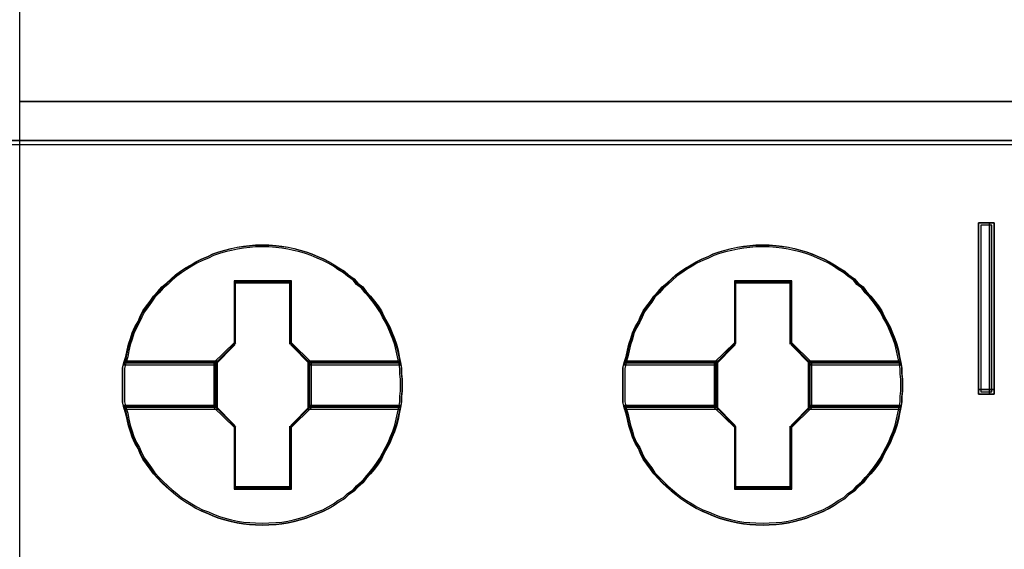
# Model space of a CAD drawing. Extents: x -631805 to -376315, y -40155 to 84873.
# Tile 173 of 256: x -515537 to -515358, y -19639 to -19543. Entities that reach past the tile are written whole.
import ezdxf

# ---------------------------------------------------------------- set-up
doc = ezdxf.new("R2010")
doc.units = 0
doc.header["$MEASUREMENT"] = 0
doc.layers.get('0').update_dxf_attribs({"color": 252})
doc.layers.add('45', color=8, linetype='Continuous')
doc.layers.add('50', color=7, linetype='Continuous')

# ---------------------------------------------------------------- blocks, each defined once
blk = doc.blocks.new('*C988')
at = {"layer": '50', "color": 7}
for points in [[(246.510509, -132.244429), (246.510509, -178.271705), (31.516001, -178.271705), (31.516001, -132.244429), (246.510509, -132.244429)], [(31.516001, -178.189612), (246.510509, -178.189612), (31.516001, -178.189612)], [(156.839992, -182.773538), (156.839992, -179.680514), (156.839992, -182.773538)], [(156.839992, -179.680514), (156.946033, -179.680514), (156.839992, -179.680514)], [(157.121, -179.680514), (157.121, -182.773538), (157.085874, -182.773538), (156.980496, -182.773538), (156.875118, -182.773538), (156.839992, -182.773538), (156.839992, -179.680514), (156.875118, -179.680514), (156.980496, -179.680514), (157.085874, -179.680514), (157.121, -179.680514)], [(157.121, -182.773538), (157.121, -179.680514), (157.085874, -179.680514), (156.980496, -179.680514), (156.875118, -179.680514), (156.839992, -179.680514), (156.839992, -182.773538), (156.875118, -182.773538), (156.980496, -182.773538), (157.085874, -182.773538), (157.121, -182.773538)], [(156.863852, -179.680514), (157.020261, -179.680514), (156.863852, -179.680514)], [(156.93808, -179.680514), (157.09449, -179.680514), (156.93808, -179.680514)], [(157.012308, -179.680514), (157.121, -179.680514), (157.012308, -179.680514)], [(157.038818, -179.680514), (157.038818, -182.773538), (157.038818, -179.680514)], [(157.081235, -182.733816), (157.081235, -179.720236), (157.05605, -179.720236), (156.980496, -179.720236), (156.904942, -179.720236), (156.879758, -179.720236), (156.879758, -182.733816), (156.904942, -182.733816), (156.980496, -182.733816), (157.05605, -182.733816), (157.081235, -182.733816)], [(156.839992, -182.691446), (156.946033, -182.691446), (156.839992, -182.691446)], [(156.863852, -182.691446), (157.020261, -182.691446), (156.863852, -182.691446)], [(156.93808, -182.691446), (157.09449, -182.691446), (156.93808, -182.691446)], [(157.012308, -182.691446), (157.121, -182.691446), (157.012308, -182.691446)]]:
    blk.add_lwpolyline(points, close=True, dxfattribs=at)
blk = doc.blocks.new('*U993')
at = {"layer": '45', "color": 59}
blk.add_lwpolyline([(139.497065, -113.498264), (157.500095, -113.498264), (157.500095, -196.493538), (139.497065, -196.493538), (139.497065, -113.498264)], close=True, dxfattribs=at)
at = {"layer": '45', "color": 7}
for points in [[(139.491763, -177.487856), (157.505397, -177.487856), (139.491763, -177.487856)], [(146.416209, -182.607718), (146.416209, -182.714257), (146.404377, -182.814877), (146.404377, -182.915497), (146.386629, -183.016117), (146.362966, -183.128574), (146.339302, -183.235113), (146.309722, -183.347571), (146.274226, -183.45411), (146.232815, -183.554729), (146.191403, -183.661268), (146.13816, -183.755969), (146.084916, -183.856589), (146.037589, -183.95129), (145.978429, -184.040073), (145.913354, -184.128855), (145.842362, -184.217637), (145.765455, -184.300501), (145.70038, -184.377445), (145.611641, -184.45439), (145.546565, -184.531335), (145.445994, -184.596442), (145.369087, -184.667467), (145.268516, -184.726656), (145.185693, -184.785844), (145.091037, -184.839113), (144.990466, -184.892383), (144.889895, -184.933814), (144.777492, -184.975246), (144.676921, -185.016678), (144.570434, -185.046272), (144.458031, -185.075866), (144.351544, -185.099541), (144.239141, -185.117298), (144.132654, -185.129135), (144.002504, -185.135054), (143.896017, -185.140973), (143.75995, -185.135054), (143.653463, -185.129135), (143.54106, -185.117298), (143.428657, -185.099541), (143.32217, -185.075866), (143.203851, -185.046272), (143.097364, -185.016678), (142.990877, -184.975246), (142.896222, -184.933814), (142.789735, -184.892383), (142.683248, -184.839113), (142.594509, -184.785844), (142.493938, -184.726656), (142.405198, -184.667467), (142.316459, -184.596442), (142.233636, -184.531335), (142.150813, -184.45439), (142.06799, -184.377445), (141.996998, -184.300501), (141.914175, -184.217637), (141.855015, -184.128855), (141.78994, -184.040073), (141.724865, -183.95129), (141.677537, -183.856589), (141.636126, -183.755969), (141.576966, -183.661268), (141.529639, -183.554729), (141.500059, -183.45411), (141.464563, -183.347571), (141.440899, -183.235113), (141.417236, -183.128574), (141.38174, -183.016117), (141.358076, -182.915497), (141.358076, -182.814877), (141.358076, -182.714257), (141.358076, -182.607718), (141.358076, -182.507098), (141.358076, -182.406478), (141.358076, -182.305859), (141.38174, -182.205239), (141.417236, -182.092781), (141.440899, -181.980323), (141.464563, -181.873785), (141.500059, -181.767246), (141.529639, -181.666626), (141.576966, -181.560087), (141.636126, -181.459467), (141.677537, -181.364766), (141.724865, -181.270065), (141.78994, -181.181283), (141.855015, -181.092501), (141.914175, -181.003718), (141.996998, -180.920855), (142.06799, -180.837991), (142.150813, -180.766966), (142.233636, -180.690021), (142.316459, -180.618995), (142.405198, -180.553888), (142.493938, -180.4947), (142.594509, -180.435512), (142.683248, -180.382242), (142.789735, -180.328973), (142.896222, -180.287541), (142.990877, -180.240191), (143.097364, -180.204678), (143.203851, -180.175084), (143.32217, -180.145489), (143.428657, -180.121814), (143.54106, -180.104058), (143.653463, -180.09222), (143.75995, -180.080382), (143.896017, -180.080382), (144.002504, -180.080382), (144.132654, -180.09222), (144.239141, -180.104058), (144.351544, -180.121814), (144.458031, -180.145489), (144.570434, -180.175084), (144.676921, -180.204678), (144.777492, -180.240191), (144.889895, -180.287541), (144.990466, -180.328973), (145.091037, -180.382242), (145.185693, -180.435512), (145.268516, -180.4947), (145.369087, -180.553888), (145.445994, -180.618995), (145.546565, -180.690021), (145.611641, -180.766966), (145.70038, -180.837991), (145.765455, -180.920855), (145.842362, -181.003718), (145.913354, -181.092501), (145.978429, -181.181283), (146.037589, -181.270065), (146.084916, -181.364766), (146.13816, -181.459467), (146.191403, -181.560087), (146.232815, -181.666626), (146.274226, -181.767246), (146.309722, -181.873785), (146.339302, -181.980323), (146.362966, -182.092781), (146.386629, -182.205239), (146.404377, -182.305859), (146.404377, -182.406478), (146.416209, -182.507098), (146.416209, -182.607718)], [(143.896324, -180.080382), (143.760251, -180.080382), (143.653759, -180.092436), (143.541351, -180.104489), (143.428943, -180.122568), (143.322452, -180.146674), (143.204128, -180.176807), (143.097636, -180.20694), (142.991144, -180.243099), (142.896485, -180.291311), (142.789993, -180.333497), (142.683501, -180.387736), (142.594758, -180.441975), (142.494182, -180.50224), (142.405439, -180.562506), (142.316696, -180.628798), (142.233869, -180.701116), (142.151042, -180.779461), (142.068215, -180.85178), (141.997221, -180.936151), (141.914394, -181.020523), (141.855232, -181.110921), (141.790154, -181.201319), (141.725075, -181.291717), (141.677746, -181.388142), (141.636332, -181.484567), (141.57717, -181.587018), (141.52984, -181.695495), (141.500259, -181.797947), (141.464762, -181.906424), (141.441097, -182.014902), (141.417432, -182.129406), (141.381935, -182.243911), (143.032558, -182.243911), (143.38753, -181.882318), (143.38753, -180.749329), (144.399202, -180.749329), (144.399202, -181.882318), (144.754174, -182.243911), (146.387048, -182.243911), (146.363383, -182.129406), (146.339718, -182.014902), (146.310137, -181.906424), (146.27464, -181.797947), (146.233226, -181.695495), (146.191813, -181.587018), (146.138567, -181.484567), (146.085321, -181.388142), (146.037992, -181.291717), (145.978829, -181.201319), (145.913751, -181.110921), (145.842757, -181.020523), (145.765846, -180.936151), (145.700768, -180.85178), (145.612025, -180.779461), (145.546946, -180.701116), (145.446371, -180.628798), (145.36946, -180.562506), (145.268884, -180.50224), (145.186058, -180.441975), (145.091398, -180.387736), (144.990823, -180.333497), (144.890247, -180.291311), (144.777839, -180.243099), (144.677264, -180.20694), (144.570772, -180.176807), (144.458364, -180.146674), (144.351872, -180.122568), (144.239464, -180.104489), (144.132972, -180.092436), (144.002816, -180.080382), (143.896324, -180.080382)], [(141.381935, -182.243911), (143.032558, -182.243911), (143.38753, -181.882318), (143.38753, -180.749329), (144.399202, -180.749329), (144.399202, -181.882318), (144.754174, -182.243911), (146.387048, -182.243911), (146.363383, -182.129406), (146.339718, -182.014902), (146.310137, -181.906424), (146.27464, -181.797947), (146.233226, -181.695495), (146.191813, -181.587018), (146.138567, -181.484567), (146.085321, -181.388142), (146.037992, -181.291717), (145.978829, -181.201319), (145.913751, -181.110921), (145.842757, -181.020523), (145.765846, -180.936151), (145.700768, -180.85178), (145.612025, -180.779461), (145.546946, -180.701116), (145.446371, -180.628798), (145.36946, -180.562506), (145.268884, -180.50224), (145.186058, -180.441975), (145.091398, -180.387736), (144.990823, -180.333497), (144.890247, -180.291311), (144.777839, -180.243099), (144.677264, -180.20694), (144.570772, -180.176807), (144.458364, -180.146674), (144.351872, -180.122568), (144.239464, -180.104489), (144.132972, -180.092436), (144.002816, -180.080382), (143.896324, -180.080382), (143.760251, -180.080382), (143.653759, -180.092436), (143.541351, -180.104489), (143.428943, -180.122568), (143.322452, -180.146674), (143.204128, -180.176807), (143.097636, -180.20694), (142.991144, -180.243099), (142.896485, -180.291311), (142.789993, -180.333497), (142.683501, -180.387736), (142.594758, -180.441975), (142.494182, -180.50224), (142.405439, -180.562506), (142.316696, -180.628798), (142.233869, -180.701116), (142.151042, -180.779461), (142.068215, -180.85178), (141.997221, -180.936151), (141.914394, -181.020523), (141.855232, -181.110921), (141.790154, -181.201319), (141.725075, -181.291717), (141.677746, -181.388142), (141.636332, -181.484567), (141.57717, -181.587018), (141.52984, -181.695495), (141.500259, -181.797947), (141.464762, -181.906424), (141.441097, -182.014902), (141.417432, -182.129406), (141.381935, -182.243911)], [(143.896174, -180.11216), (143.761831, -180.11216), (143.656692, -180.123859), (143.545713, -180.135558), (143.434734, -180.153107), (143.329596, -180.176505), (143.212776, -180.205752), (143.107638, -180.235), (143.0025, -180.270097), (142.909044, -180.316893), (142.803906, -180.357839), (142.698768, -180.410485), (142.611153, -180.463131), (142.511856, -180.521626), (142.424241, -180.580121), (142.336626, -180.644465), (142.254852, -180.714659), (142.173078, -180.790703), (142.091304, -180.860897), (142.021212, -180.94279), (141.939438, -181.024683), (141.881028, -181.112426), (141.816777, -181.200168), (141.752526, -181.287911), (141.705798, -181.381503), (141.664911, -181.475095), (141.6065, -181.574537), (141.559772, -181.679828), (141.530567, -181.77927), (141.495521, -181.884561), (141.472157, -181.989852), (141.448793, -182.100992), (141.413747, -182.212133), (143.043387, -182.212133), (143.393847, -181.861163), (143.393847, -180.761455), (144.392659, -180.761455), (144.392659, -181.861163), (144.743119, -182.212133), (146.355236, -182.212133), (146.331872, -182.100992), (146.308508, -181.989852), (146.279303, -181.884561), (146.244257, -181.77927), (146.20337, -181.679828), (146.162483, -181.574537), (146.109914, -181.475095), (146.057345, -181.381503), (146.010617, -181.287911), (145.952207, -181.200168), (145.887956, -181.112426), (145.817863, -181.024683), (145.74193, -180.94279), (145.677679, -180.860897), (145.590064, -180.790703), (145.525813, -180.714659), (145.426516, -180.644465), (145.350583, -180.580121), (145.251286, -180.521626), (145.169512, -180.463131), (145.076056, -180.410485), (144.976759, -180.357839), (144.877462, -180.316893), (144.766483, -180.270097), (144.667186, -180.235), (144.562048, -180.205752), (144.451069, -180.176505), (144.345931, -180.153107), (144.234952, -180.135558), (144.129814, -180.123859), (144.001312, -180.11216), (143.896174, -180.11216)], [(141.413747, -182.212133), (143.043387, -182.212133), (143.393847, -181.861163), (143.393847, -180.761455), (144.392659, -180.761455), (144.392659, -181.861163), (144.743119, -182.212133), (146.355236, -182.212133), (146.331872, -182.100992), (146.308508, -181.989852), (146.279303, -181.884561), (146.244257, -181.77927), (146.20337, -181.679828), (146.162483, -181.574537), (146.109914, -181.475095), (146.057345, -181.381503), (146.010617, -181.287911), (145.952207, -181.200168), (145.887956, -181.112426), (145.817863, -181.024683), (145.74193, -180.94279), (145.677679, -180.860897), (145.590064, -180.790703), (145.525813, -180.714659), (145.426516, -180.644465), (145.350583, -180.580121), (145.251286, -180.521626), (145.169512, -180.463131), (145.076056, -180.410485), (144.976759, -180.357839), (144.877462, -180.316893), (144.766483, -180.270097), (144.667186, -180.235), (144.562048, -180.205752), (144.451069, -180.176505), (144.345931, -180.153107), (144.234952, -180.135558), (144.129814, -180.123859), (144.001312, -180.11216), (143.896174, -180.11216), (143.761831, -180.11216), (143.656692, -180.123859), (143.545713, -180.135558), (143.434734, -180.153107), (143.329596, -180.176505), (143.212776, -180.205752), (143.107638, -180.235), (143.0025, -180.270097), (142.909044, -180.316893), (142.803906, -180.357839), (142.698768, -180.410485), (142.611153, -180.463131), (142.511856, -180.521626), (142.424241, -180.580121), (142.336626, -180.644465), (142.254852, -180.714659), (142.173078, -180.790703), (142.091304, -180.860897), (142.021212, -180.94279), (141.939438, -181.024683), (141.881028, -181.112426), (141.816777, -181.200168), (141.752526, -181.287911), (141.705798, -181.381503), (141.664911, -181.475095), (141.6065, -181.574537), (141.559772, -181.679828), (141.530567, -181.77927), (141.495521, -181.884561), (141.472157, -181.989852), (141.448793, -182.100992), (141.413747, -182.212133)], [(155.466768, -182.607718), (155.466768, -182.714257), (155.454936, -182.814877), (155.454936, -182.915497), (155.437188, -183.016117), (155.413524, -183.128574), (155.38986, -183.235113), (155.360281, -183.347571), (155.324785, -183.45411), (155.283373, -183.554729), (155.241962, -183.661268), (155.188718, -183.755969), (155.135475, -183.856589), (155.088147, -183.95129), (155.028988, -184.040073), (154.963912, -184.128855), (154.892921, -184.217637), (154.816014, -184.300501), (154.750938, -184.377445), (154.662199, -184.45439), (154.597124, -184.531335), (154.496553, -184.596442), (154.419645, -184.667467), (154.319074, -184.726656), (154.236251, -184.785844), (154.141596, -184.839113), (154.041025, -184.892383), (153.940454, -184.933814), (153.828051, -184.975246), (153.72748, -185.016678), (153.620993, -185.046272), (153.50859, -185.075866), (153.402103, -185.099541), (153.2897, -185.117298), (153.183213, -185.129135), (153.053062, -185.135054), (152.946575, -185.140973), (152.810508, -185.135054), (152.704021, -185.129135), (152.591618, -185.117298), (152.479215, -185.099541), (152.372728, -185.075866), (152.25441, -185.046272), (152.147923, -185.016678), (152.041436, -184.975246), (151.94678, -184.933814), (151.840293, -184.892383), (151.733806, -184.839113), (151.645067, -184.785844), (151.544496, -184.726656), (151.455757, -184.667467), (151.367018, -184.596442), (151.284195, -184.531335), (151.201371, -184.45439), (151.118548, -184.377445), (151.047557, -184.300501), (150.964734, -184.217637), (150.905574, -184.128855), (150.840499, -184.040073), (150.775423, -183.95129), (150.728096, -183.856589), (150.686684, -183.755969), (150.627525, -183.661268), (150.580197, -183.554729), (150.550617, -183.45411), (150.515122, -183.347571), (150.491458, -183.235113), (150.467794, -183.128574), (150.432299, -183.016117), (150.408635, -182.915497), (150.408635, -182.814877), (150.408635, -182.714257), (150.408635, -182.607718), (150.408635, -182.507098), (150.408635, -182.406478), (150.408635, -182.305859), (150.432299, -182.205239), (150.467794, -182.092781), (150.491458, -181.980323), (150.515122, -181.873785), (150.550617, -181.767246), (150.580197, -181.666626), (150.627525, -181.560087), (150.686684, -181.459467), (150.728096, -181.364766), (150.775423, -181.270065), (150.840499, -181.181283), (150.905574, -181.092501), (150.964734, -181.003718), (151.047557, -180.920855), (151.118548, -180.837991), (151.201371, -180.766966), (151.284195, -180.690021), (151.367018, -180.618995), (151.455757, -180.553888), (151.544496, -180.4947), (151.645067, -180.435512), (151.733806, -180.382242), (151.840293, -180.328973), (151.94678, -180.287541), (152.041436, -180.240191), (152.147923, -180.204678), (152.25441, -180.175084), (152.372728, -180.145489), (152.479215, -180.121814), (152.591618, -180.104058), (152.704021, -180.09222), (152.810508, -180.080382), (152.946575, -180.080382), (153.053062, -180.080382), (153.183213, -180.09222), (153.2897, -180.104058), (153.402103, -180.121814), (153.50859, -180.145489), (153.620993, -180.175084), (153.72748, -180.204678), (153.828051, -180.240191), (153.940454, -180.287541), (154.041025, -180.328973), (154.141596, -180.382242), (154.236251, -180.435512), (154.319074, -180.4947), (154.419645, -180.553888), (154.496553, -180.618995), (154.597124, -180.690021), (154.662199, -180.766966), (154.750938, -180.837991), (154.816014, -180.920855), (154.892921, -181.003718), (154.963912, -181.092501), (155.028988, -181.181283), (155.088147, -181.270065), (155.135475, -181.364766), (155.188718, -181.459467), (155.241962, -181.560087), (155.283373, -181.666626), (155.324785, -181.767246), (155.360281, -181.873785), (155.38986, -181.980323), (155.413524, -182.092781), (155.437188, -182.205239), (155.454936, -182.305859), (155.454936, -182.406478), (155.466768, -182.507098), (155.466768, -182.607718)], [(152.945563, -180.080382), (152.809418, -180.080382), (152.70287, -180.092436), (152.590403, -180.104489), (152.477935, -180.122568), (152.371387, -180.146674), (152.253, -180.176807), (152.146452, -180.20694), (152.039904, -180.243099), (151.945194, -180.291311), (151.838646, -180.333497), (151.732098, -180.387736), (151.643308, -180.441975), (151.542679, -180.50224), (151.453889, -180.562506), (151.365099, -180.628798), (151.282228, -180.701116), (151.199357, -180.779461), (151.116487, -180.85178), (151.045454, -180.936151), (150.962584, -181.020523), (150.90339, -181.110921), (150.838277, -181.201319), (150.773165, -181.291717), (150.72581, -181.388142), (150.684375, -181.484567), (150.625181, -181.587018), (150.577826, -181.695495), (150.54823, -181.797947), (150.512714, -181.906424), (150.489036, -182.014902), (150.465359, -182.129406), (150.429843, -182.243911), (152.081339, -182.243911), (152.4365, -181.882318), (152.4365, -180.749329), (153.448707, -180.749329), (153.448707, -181.882318), (153.803868, -182.243911), (155.437607, -182.243911), (155.413929, -182.129406), (155.390252, -182.014902), (155.360655, -181.906424), (155.325139, -181.797947), (155.283704, -181.695495), (155.242268, -181.587018), (155.188994, -181.484567), (155.13572, -181.388142), (155.088365, -181.291717), (155.029172, -181.201319), (154.964059, -181.110921), (154.893027, -181.020523), (154.816076, -180.936151), (154.750963, -180.85178), (154.662173, -180.779461), (154.59706, -180.701116), (154.496431, -180.628798), (154.41948, -180.562506), (154.318851, -180.50224), (154.23598, -180.441975), (154.141271, -180.387736), (154.040642, -180.333497), (153.940013, -180.291311), (153.827545, -180.243099), (153.726917, -180.20694), (153.620368, -180.176807), (153.507901, -180.146674), (153.401353, -180.122568), (153.288885, -180.104489), (153.182337, -180.092436), (153.052112, -180.080382), (152.945563, -180.080382)], [(150.429843, -182.243911), (152.081339, -182.243911), (152.4365, -181.882318), (152.4365, -180.749329), (153.448707, -180.749329), (153.448707, -181.882318), (153.803868, -182.243911), (155.437607, -182.243911), (155.413929, -182.129406), (155.390252, -182.014902), (155.360655, -181.906424), (155.325139, -181.797947), (155.283704, -181.695495), (155.242268, -181.587018), (155.188994, -181.484567), (155.13572, -181.388142), (155.088365, -181.291717), (155.029172, -181.201319), (154.964059, -181.110921), (154.893027, -181.020523), (154.816076, -180.936151), (154.750963, -180.85178), (154.662173, -180.779461), (154.59706, -180.701116), (154.496431, -180.628798), (154.41948, -180.562506), (154.318851, -180.50224), (154.23598, -180.441975), (154.141271, -180.387736), (154.040642, -180.333497), (153.940013, -180.291311), (153.827545, -180.243099), (153.726917, -180.20694), (153.620368, -180.176807), (153.507901, -180.146674), (153.401353, -180.122568), (153.288885, -180.104489), (153.182337, -180.092436), (153.052112, -180.080382), (152.945563, -180.080382), (152.809418, -180.080382), (152.70287, -180.092436), (152.590403, -180.104489), (152.477935, -180.122568), (152.371387, -180.146674), (152.253, -180.176807), (152.146452, -180.20694), (152.039904, -180.243099), (151.945194, -180.291311), (151.838646, -180.333497), (151.732098, -180.387736), (151.643308, -180.441975), (151.542679, -180.50224), (151.453889, -180.562506), (151.365099, -180.628798), (151.282228, -180.701116), (151.199357, -180.779461), (151.116487, -180.85178), (151.045454, -180.936151), (150.962584, -181.020523), (150.90339, -181.110921), (150.838277, -181.201319), (150.773165, -181.291717), (150.72581, -181.388142), (150.684375, -181.484567), (150.625181, -181.587018), (150.577826, -181.695495), (150.54823, -181.797947), (150.512714, -181.906424), (150.489036, -182.014902), (150.465359, -182.129406), (150.429843, -182.243911)], [(152.945413, -180.11216), (152.810998, -180.11216), (152.705803, -180.123859), (152.594765, -180.135558), (152.483726, -180.153107), (152.378532, -180.176505), (152.261649, -180.205752), (152.156455, -180.235), (152.05126, -180.270097), (151.957754, -180.316893), (151.852559, -180.357839), (151.747365, -180.410485), (151.659703, -180.463131), (151.560353, -180.521626), (151.472691, -180.580121), (151.385029, -180.644465), (151.303211, -180.714659), (151.221393, -180.790703), (151.139575, -180.860897), (151.069445, -180.94279), (150.987627, -181.024683), (150.929186, -181.112426), (150.8649, -181.200168), (150.800615, -181.287911), (150.753862, -181.381503), (150.712953, -181.475095), (150.654511, -181.574537), (150.607758, -181.679828), (150.578538, -181.77927), (150.543473, -181.884561), (150.520096, -181.989852), (150.49672, -182.100992), (150.461655, -182.212133), (152.092169, -182.212133), (152.442817, -181.861163), (152.442817, -180.761455), (153.442165, -180.761455), (153.442165, -181.861163), (153.792813, -182.212133), (155.405794, -182.212133), (155.382418, -182.100992), (155.359041, -181.989852), (155.329821, -181.884561), (155.294756, -181.77927), (155.253847, -181.679828), (155.212938, -181.574537), (155.160341, -181.475095), (155.107743, -181.381503), (155.06099, -181.287911), (155.002549, -181.200168), (154.938263, -181.112426), (154.868134, -181.024683), (154.79216, -180.94279), (154.727875, -180.860897), (154.640212, -180.790703), (154.575927, -180.714659), (154.476577, -180.644465), (154.400603, -180.580121), (154.301253, -180.521626), (154.219435, -180.463131), (154.125928, -180.410485), (154.026578, -180.357839), (153.927228, -180.316893), (153.816189, -180.270097), (153.716839, -180.235), (153.611644, -180.205752), (153.500606, -180.176505), (153.395411, -180.153107), (153.284373, -180.135558), (153.179178, -180.123859), (153.050607, -180.11216), (152.945413, -180.11216)], [(150.461655, -182.212133), (152.092169, -182.212133), (152.442817, -181.861163), (152.442817, -180.761455), (153.442165, -180.761455), (153.442165, -181.861163), (153.792813, -182.212133), (155.405794, -182.212133), (155.382418, -182.100992), (155.359041, -181.989852), (155.329821, -181.884561), (155.294756, -181.77927), (155.253847, -181.679828), (155.212938, -181.574537), (155.160341, -181.475095), (155.107743, -181.381503), (155.06099, -181.287911), (155.002549, -181.200168), (154.938263, -181.112426), (154.868134, -181.024683), (154.79216, -180.94279), (154.727875, -180.860897), (154.640212, -180.790703), (154.575927, -180.714659), (154.476577, -180.644465), (154.400603, -180.580121), (154.301253, -180.521626), (154.219435, -180.463131), (154.125928, -180.410485), (154.026578, -180.357839), (153.927228, -180.316893), (153.816189, -180.270097), (153.716839, -180.235), (153.611644, -180.205752), (153.500606, -180.176505), (153.395411, -180.153107), (153.284373, -180.135558), (153.179178, -180.123859), (153.050607, -180.11216), (152.945413, -180.11216), (152.810998, -180.11216), (152.705803, -180.123859), (152.594765, -180.135558), (152.483726, -180.153107), (152.378532, -180.176505), (152.261649, -180.205752), (152.156455, -180.235), (152.05126, -180.270097), (151.957754, -180.316893), (151.852559, -180.357839), (151.747365, -180.410485), (151.659703, -180.463131), (151.560353, -180.521626), (151.472691, -180.580121), (151.385029, -180.644465), (151.303211, -180.714659), (151.221393, -180.790703), (151.139575, -180.860897), (151.069445, -180.94279), (150.987627, -181.024683), (150.929186, -181.112426), (150.8649, -181.200168), (150.800615, -181.287911), (150.753862, -181.381503), (150.712953, -181.475095), (150.654511, -181.574537), (150.607758, -181.679828), (150.578538, -181.77927), (150.543473, -181.884561), (150.520096, -181.989852), (150.49672, -182.100992), (150.461655, -182.212133)], [(144.411196, -180.729176), (143.373693, -180.729176), (143.373693, -181.846782), (143.009657, -182.203465), (143.009657, -183.017891), (143.373693, -183.374573), (143.373693, -184.492179), (144.411196, -184.492179), (144.411196, -183.374573), (144.775232, -183.017891), (144.775232, -182.203465), (144.411196, -181.846782), (144.411196, -180.729176)], [(144.392502, -180.760954), (143.392387, -180.760954), (143.392387, -181.859684), (143.041469, -182.210343), (143.041469, -183.011013), (143.392387, -183.361672), (143.392387, -184.460402), (144.392502, -184.460402), (144.392502, -183.361672), (144.74342, -183.011013), (144.74342, -182.210343), (144.392502, -181.859684), (144.392502, -180.760954)], [(143.38345, -180.750361), (144.401439, -180.750361), (143.38345, -180.750361)], [(143.38345, -181.870523), (143.38345, -180.750361), (143.38345, -181.870523)], [(144.382882, -181.870523), (144.382882, -180.750361), (144.382882, -181.870523)], [(153.461755, -180.729176), (152.424252, -180.729176), (152.424252, -181.846782), (152.060216, -182.203465), (152.060216, -183.017891), (152.424252, -183.374573), (152.424252, -184.492179), (153.461755, -184.492179), (153.461755, -183.374573), (153.825791, -183.017891), (153.825791, -182.203465), (153.461755, -181.846782), (153.461755, -180.729176)], [(152.434009, -180.750361), (153.451998, -180.750361), (152.434009, -180.750361)], [(152.434009, -181.870523), (152.434009, -180.750361), (152.434009, -181.870523)], [(153.43079, -181.870523), (153.43079, -180.750361), (153.43079, -181.870523)], [(143.033516, -182.220077), (143.404658, -181.849338), (143.033516, -182.220077)], [(144.751373, -182.220077), (144.382882, -181.849338), (144.751373, -182.220077)], [(152.084075, -182.220077), (152.452566, -181.849338), (152.084075, -182.220077)], [(153.801931, -182.220077), (153.43079, -181.849338), (153.801931, -182.220077)], [(143.075933, -182.177707), (141.382357, -182.177707), (141.358076, -182.28516), (141.358076, -182.392612), (141.358076, -182.500065), (141.358076, -182.607517), (141.358076, -182.721291), (141.358076, -182.828743), (141.358076, -182.936196), (141.382357, -183.043648), (143.075933, -183.043648), (143.075933, -182.177707)], [(143.075933, -183.043648), (143.075933, -182.177707), (141.382357, -182.177707), (141.358076, -182.28516), (141.358076, -182.392612), (141.358076, -182.500065), (141.358076, -182.607517), (141.358076, -182.721291), (141.358076, -182.828743), (141.358076, -182.936196), (141.382357, -183.043648), (143.075933, -183.043648)], [(141.405794, -182.201541), (143.052073, -182.201541), (141.405794, -182.201541)], [(143.033516, -182.201541), (143.033516, -183.019815), (143.033516, -182.201541)], [(146.385831, -182.177707), (144.708957, -182.177707), (144.708957, -183.043648), (146.385831, -183.043648), (146.404058, -182.936196), (146.404058, -182.828743), (146.416209, -182.721291), (146.416209, -182.607517), (146.416209, -182.500065), (146.404058, -182.392612), (146.404058, -182.28516), (146.385831, -182.177707)], [(144.708957, -182.177707), (144.708957, -183.043648), (146.385831, -183.043648), (146.404058, -182.936196), (146.404058, -182.828743), (146.416209, -182.721291), (146.416209, -182.607517), (146.416209, -182.500065), (146.404058, -182.392612), (146.404058, -182.28516), (146.385831, -182.177707), (144.708957, -182.177707)], [(144.732816, -182.201541), (146.363189, -182.201541), (144.732816, -182.201541)], [(144.732816, -182.201541), (144.732816, -183.019815), (144.732816, -182.201541)], [(152.126491, -182.177707), (150.432915, -182.177707), (150.408635, -182.28516), (150.408635, -182.392612), (150.408635, -182.500065), (150.408635, -182.607517), (150.408635, -182.721291), (150.408635, -182.828743), (150.408635, -182.936196), (150.432915, -183.043648), (152.126491, -183.043648), (152.126491, -182.177707)], [(152.126491, -183.043648), (152.126491, -182.177707), (150.432915, -182.177707), (150.408635, -182.28516), (150.408635, -182.392612), (150.408635, -182.500065), (150.408635, -182.607517), (150.408635, -182.721291), (150.408635, -182.828743), (150.408635, -182.936196), (150.432915, -183.043648), (152.126491, -183.043648)], [(150.453702, -182.201541), (152.102632, -182.201541), (150.453702, -182.201541)], [(152.084075, -182.201541), (152.084075, -183.019815), (152.084075, -182.201541)], [(155.43639, -182.177707), (153.759515, -182.177707), (153.759515, -183.043648), (155.43639, -183.043648), (155.454616, -182.936196), (155.454616, -182.828743), (155.466768, -182.721291), (155.466768, -182.607517), (155.466768, -182.500065), (155.454616, -182.392612), (155.454616, -182.28516), (155.43639, -182.177707)], [(153.759515, -182.177707), (153.759515, -183.043648), (155.43639, -183.043648), (155.454616, -182.936196), (155.454616, -182.828743), (155.466768, -182.721291), (155.466768, -182.607517), (155.466768, -182.500065), (155.454616, -182.392612), (155.454616, -182.28516), (155.43639, -182.177707), (153.759515, -182.177707)], [(153.783374, -182.201541), (155.413747, -182.201541), (153.783374, -182.201541)], [(153.783374, -182.201541), (153.783374, -183.019815), (153.783374, -182.201541)], [(143.04412, -182.209485), (141.41327, -182.209485), (141.389888, -182.309051), (141.389888, -182.408617), (141.389888, -182.508183), (141.389888, -182.607749), (141.389888, -182.713172), (141.389888, -182.812738), (141.389888, -182.912304), (141.41327, -183.011871), (143.04412, -183.011871), (143.04412, -182.209485)], [(143.04412, -183.011871), (143.04412, -182.209485), (141.41327, -182.209485), (141.389888, -182.309051), (141.389888, -182.408617), (141.389888, -182.508183), (141.389888, -182.607749), (141.389888, -182.713172), (141.389888, -182.812738), (141.389888, -182.912304), (141.41327, -183.011871), (143.04412, -183.011871)], [(146.355151, -182.209485), (144.740769, -182.209485), (144.740769, -183.011871), (146.355151, -183.011871), (146.372698, -182.912304), (146.372698, -182.812738), (146.384397, -182.713172), (146.384397, -182.607749), (146.384397, -182.508183), (146.372698, -182.408617), (146.372698, -182.309051), (146.355151, -182.209485)], [(144.740769, -182.209485), (144.740769, -183.011871), (146.355151, -183.011871), (146.372698, -182.912304), (146.372698, -182.812738), (146.384397, -182.713172), (146.384397, -182.607749), (146.384397, -182.508183), (146.372698, -182.408617), (146.372698, -182.309051), (146.355151, -182.209485), (144.740769, -182.209485)], [(152.094679, -182.209485), (150.463828, -182.209485), (150.440447, -182.309051), (150.440447, -182.408617), (150.440447, -182.508183), (150.440447, -182.607749), (150.440447, -182.713172), (150.440447, -182.812738), (150.440447, -182.912304), (150.463828, -183.011871), (152.094679, -183.011871), (152.094679, -182.209485)], [(152.094679, -183.011871), (152.094679, -182.209485), (150.463828, -182.209485), (150.440447, -182.309051), (150.440447, -182.408617), (150.440447, -182.508183), (150.440447, -182.607749), (150.440447, -182.713172), (150.440447, -182.812738), (150.440447, -182.912304), (150.463828, -183.011871), (152.094679, -183.011871)], [(155.405709, -182.209485), (153.791327, -182.209485), (153.791327, -183.011871), (155.405709, -183.011871), (155.423257, -182.912304), (155.423257, -182.812738), (155.434956, -182.713172), (155.434956, -182.607749), (155.434956, -182.508183), (155.423257, -182.408617), (155.423257, -182.309051), (155.405709, -182.209485)], [(153.791327, -182.209485), (153.791327, -183.011871), (155.405709, -183.011871), (155.423257, -182.912304), (155.423257, -182.812738), (155.434956, -182.713172), (155.434956, -182.607749), (155.434956, -182.508183), (155.423257, -182.408617), (155.423257, -182.309051), (155.405709, -182.209485), (153.791327, -182.209485)], [(146.387048, -182.977445), (144.754174, -182.977445), (144.399202, -183.339037), (144.399202, -184.472027), (143.38753, -184.472027), (143.38753, -183.339037), (143.032558, -182.977445), (141.381935, -182.977445), (141.417432, -183.091949), (141.441097, -183.200427), (141.464762, -183.314931), (141.500259, -183.423409), (141.52984, -183.52586), (141.57717, -183.634338), (141.636332, -183.730762), (141.677746, -183.833214), (141.725075, -183.929638), (141.790154, -184.020036), (141.855232, -184.110434), (141.914394, -184.200833), (141.997221, -184.285204), (142.068215, -184.363549), (142.151042, -184.441894), (142.233869, -184.520239), (142.316696, -184.586531), (142.405439, -184.65885), (142.494182, -184.719115), (142.594758, -184.779381), (142.683501, -184.833619), (142.789993, -184.887858), (142.896485, -184.930044), (142.991144, -184.97223), (143.097636, -185.014416), (143.204128, -185.044548), (143.322452, -185.074681), (143.428943, -185.098787), (143.541351, -185.116867), (143.653759, -185.12892), (143.760251, -185.134946), (143.896324, -185.140973), (144.002816, -185.134946), (144.132972, -185.12892), (144.239464, -185.116867), (144.351872, -185.098787), (144.458364, -185.074681), (144.570772, -185.044548), (144.677264, -185.014416), (144.777839, -184.97223), (144.890247, -184.930044), (144.990823, -184.887858), (145.091398, -184.833619), (145.186058, -184.779381), (145.268884, -184.719115), (145.36946, -184.65885), (145.446371, -184.586531), (145.546946, -184.520239), (145.612025, -184.441894), (145.700768, -184.363549), (145.765846, -184.285204), (145.842757, -184.200833), (145.913751, -184.110434), (145.978829, -184.020036), (146.037992, -183.929638), (146.085321, -183.833214), (146.138567, -183.730762), (146.191813, -183.634338), (146.233226, -183.52586), (146.27464, -183.423409), (146.310137, -183.314931), (146.339718, -183.200427), (146.363383, -183.091949), (146.387048, -182.977445)], [(143.38753, -184.472027), (143.38753, -183.339037), (143.032558, -182.977445), (141.381935, -182.977445), (141.417432, -183.091949), (141.441097, -183.200427), (141.464762, -183.314931), (141.500259, -183.423409), (141.52984, -183.52586), (141.57717, -183.634338), (141.636332, -183.730762), (141.677746, -183.833214), (141.725075, -183.929638), (141.790154, -184.020036), (141.855232, -184.110434), (141.914394, -184.200833), (141.997221, -184.285204), (142.068215, -184.363549), (142.151042, -184.441894), (142.233869, -184.520239), (142.316696, -184.586531), (142.405439, -184.65885), (142.494182, -184.719115), (142.594758, -184.779381), (142.683501, -184.833619), (142.789993, -184.887858), (142.896485, -184.930044), (142.991144, -184.97223), (143.097636, -185.014416), (143.204128, -185.044548), (143.322452, -185.074681), (143.428943, -185.098787), (143.541351, -185.116867), (143.653759, -185.12892), (143.760251, -185.134946), (143.896324, -185.140973), (144.002816, -185.134946), (144.132972, -185.12892), (144.239464, -185.116867), (144.351872, -185.098787), (144.458364, -185.074681), (144.570772, -185.044548), (144.677264, -185.014416), (144.777839, -184.97223), (144.890247, -184.930044), (144.990823, -184.887858), (145.091398, -184.833619), (145.186058, -184.779381), (145.268884, -184.719115), (145.36946, -184.65885), (145.446371, -184.586531), (145.546946, -184.520239), (145.612025, -184.441894), (145.700768, -184.363549), (145.765846, -184.285204), (145.842757, -184.200833), (145.913751, -184.110434), (145.978829, -184.020036), (146.037992, -183.929638), (146.085321, -183.833214), (146.138567, -183.730762), (146.191813, -183.634338), (146.233226, -183.52586), (146.27464, -183.423409), (146.310137, -183.314931), (146.339718, -183.200427), (146.363383, -183.091949), (146.387048, -182.977445), (144.754174, -182.977445), (144.399202, -183.339037), (144.399202, -184.472027), (143.38753, -184.472027)], [(141.405794, -183.001278), (143.052073, -183.001278), (141.405794, -183.001278)], [(146.355236, -183.009222), (144.743119, -183.009222), (144.392659, -183.360193), (144.392659, -184.4599), (143.393847, -184.4599), (143.393847, -183.360193), (143.043387, -183.009222), (141.413747, -183.009222), (141.448793, -183.120363), (141.472157, -183.225654), (141.495521, -183.336795), (141.530567, -183.442086), (141.559772, -183.541528), (141.6065, -183.646819), (141.664911, -183.740411), (141.705798, -183.839852), (141.752526, -183.933445), (141.816777, -184.021187), (141.881028, -184.10893), (141.939438, -184.196672), (142.021212, -184.278565), (142.091304, -184.354609), (142.173078, -184.430653), (142.254852, -184.506696), (142.336626, -184.571041), (142.424241, -184.641235), (142.511856, -184.69973), (142.611153, -184.758225), (142.698768, -184.810871), (142.803906, -184.863516), (142.909044, -184.904463), (143.0025, -184.945409), (143.107638, -184.986356), (143.212776, -185.015603), (143.329596, -185.044851), (143.434734, -185.068249), (143.545713, -185.085797), (143.656692, -185.097496), (143.761831, -185.103346), (143.896174, -185.109195), (144.001312, -185.103346), (144.129814, -185.097496), (144.234952, -185.085797), (144.345931, -185.068249), (144.451069, -185.044851), (144.562048, -185.015603), (144.667186, -184.986356), (144.766483, -184.945409), (144.877462, -184.904463), (144.976759, -184.863516), (145.076056, -184.810871), (145.169512, -184.758225), (145.251286, -184.69973), (145.350583, -184.641235), (145.426516, -184.571041), (145.525813, -184.506696), (145.590064, -184.430653), (145.677679, -184.354609), (145.74193, -184.278565), (145.817863, -184.196672), (145.887956, -184.10893), (145.952207, -184.021187), (146.010617, -183.933445), (146.057345, -183.839852), (146.109914, -183.740411), (146.162483, -183.646819), (146.20337, -183.541528), (146.244257, -183.442086), (146.279303, -183.336795), (146.308508, -183.225654), (146.331872, -183.120363), (146.355236, -183.009222)], [(143.393847, -184.4599), (143.393847, -183.360193), (143.043387, -183.009222), (141.413747, -183.009222), (141.448793, -183.120363), (141.472157, -183.225654), (141.495521, -183.336795), (141.530567, -183.442086), (141.559772, -183.541528), (141.6065, -183.646819), (141.664911, -183.740411), (141.705798, -183.839852), (141.752526, -183.933445), (141.816777, -184.021187), (141.881028, -184.10893), (141.939438, -184.196672), (142.021212, -184.278565), (142.091304, -184.354609), (142.173078, -184.430653), (142.254852, -184.506696), (142.336626, -184.571041), (142.424241, -184.641235), (142.511856, -184.69973), (142.611153, -184.758225), (142.698768, -184.810871), (142.803906, -184.863516), (142.909044, -184.904463), (143.0025, -184.945409), (143.107638, -184.986356), (143.212776, -185.015603), (143.329596, -185.044851), (143.434734, -185.068249), (143.545713, -185.085797), (143.656692, -185.097496), (143.761831, -185.103346), (143.896174, -185.109195), (144.001312, -185.103346), (144.129814, -185.097496), (144.234952, -185.085797), (144.345931, -185.068249), (144.451069, -185.044851), (144.562048, -185.015603), (144.667186, -184.986356), (144.766483, -184.945409), (144.877462, -184.904463), (144.976759, -184.863516), (145.076056, -184.810871), (145.169512, -184.758225), (145.251286, -184.69973), (145.350583, -184.641235), (145.426516, -184.571041), (145.525813, -184.506696), (145.590064, -184.430653), (145.677679, -184.354609), (145.74193, -184.278565), (145.817863, -184.196672), (145.887956, -184.10893), (145.952207, -184.021187), (146.010617, -183.933445), (146.057345, -183.839852), (146.109914, -183.740411), (146.162483, -183.646819), (146.20337, -183.541528), (146.244257, -183.442086), (146.279303, -183.336795), (146.308508, -183.225654), (146.331872, -183.120363), (146.355236, -183.009222), (144.743119, -183.009222), (144.392659, -183.360193), (144.392659, -184.4599), (143.393847, -184.4599)], [(143.033516, -183.001278), (143.404658, -183.372017), (143.033516, -183.001278)], [(144.751373, -183.001278), (144.382882, -183.372017), (144.751373, -183.001278)], [(144.732816, -183.001278), (146.363189, -183.001278), (144.732816, -183.001278)], [(155.437607, -182.977445), (153.803868, -182.977445), (153.448707, -183.339037), (153.448707, -184.472027), (152.4365, -184.472027), (152.4365, -183.339037), (152.081339, -182.977445), (150.429843, -182.977445), (150.465359, -183.091949), (150.489036, -183.200427), (150.512714, -183.314931), (150.54823, -183.423409), (150.577826, -183.52586), (150.625181, -183.634338), (150.684375, -183.730762), (150.72581, -183.833214), (150.773165, -183.929638), (150.838277, -184.020036), (150.90339, -184.110434), (150.962584, -184.200833), (151.045454, -184.285204), (151.116487, -184.363549), (151.199357, -184.441894), (151.282228, -184.520239), (151.365099, -184.586531), (151.453889, -184.65885), (151.542679, -184.719115), (151.643308, -184.779381), (151.732098, -184.833619), (151.838646, -184.887858), (151.945194, -184.930044), (152.039904, -184.97223), (152.146452, -185.014416), (152.253, -185.044548), (152.371387, -185.074681), (152.477935, -185.098787), (152.590403, -185.116867), (152.70287, -185.12892), (152.809418, -185.134946), (152.945563, -185.140973), (153.052112, -185.134946), (153.182337, -185.12892), (153.288885, -185.116867), (153.401353, -185.098787), (153.507901, -185.074681), (153.620368, -185.044548), (153.726917, -185.014416), (153.827545, -184.97223), (153.940013, -184.930044), (154.040642, -184.887858), (154.141271, -184.833619), (154.23598, -184.779381), (154.318851, -184.719115), (154.41948, -184.65885), (154.496431, -184.586531), (154.59706, -184.520239), (154.662173, -184.441894), (154.750963, -184.363549), (154.816076, -184.285204), (154.893027, -184.200833), (154.964059, -184.110434), (155.029172, -184.020036), (155.088365, -183.929638), (155.13572, -183.833214), (155.188994, -183.730762), (155.242268, -183.634338), (155.283704, -183.52586), (155.325139, -183.423409), (155.360655, -183.314931), (155.390252, -183.200427), (155.413929, -183.091949), (155.437607, -182.977445)], [(152.4365, -184.472027), (152.4365, -183.339037), (152.081339, -182.977445), (150.429843, -182.977445), (150.465359, -183.091949), (150.489036, -183.200427), (150.512714, -183.314931), (150.54823, -183.423409), (150.577826, -183.52586), (150.625181, -183.634338), (150.684375, -183.730762), (150.72581, -183.833214), (150.773165, -183.929638), (150.838277, -184.020036), (150.90339, -184.110434), (150.962584, -184.200833), (151.045454, -184.285204), (151.116487, -184.363549), (151.199357, -184.441894), (151.282228, -184.520239), (151.365099, -184.586531), (151.453889, -184.65885), (151.542679, -184.719115), (151.643308, -184.779381), (151.732098, -184.833619), (151.838646, -184.887858), (151.945194, -184.930044), (152.039904, -184.97223), (152.146452, -185.014416), (152.253, -185.044548), (152.371387, -185.074681), (152.477935, -185.098787), (152.590403, -185.116867), (152.70287, -185.12892), (152.809418, -185.134946), (152.945563, -185.140973), (153.052112, -185.134946), (153.182337, -185.12892), (153.288885, -185.116867), (153.401353, -185.098787), (153.507901, -185.074681), (153.620368, -185.044548), (153.726917, -185.014416), (153.827545, -184.97223), (153.940013, -184.930044), (154.040642, -184.887858), (154.141271, -184.833619), (154.23598, -184.779381), (154.318851, -184.719115), (154.41948, -184.65885), (154.496431, -184.586531), (154.59706, -184.520239), (154.662173, -184.441894), (154.750963, -184.363549), (154.816076, -184.285204), (154.893027, -184.200833), (154.964059, -184.110434), (155.029172, -184.020036), (155.088365, -183.929638), (155.13572, -183.833214), (155.188994, -183.730762), (155.242268, -183.634338), (155.283704, -183.52586), (155.325139, -183.423409), (155.360655, -183.314931), (155.390252, -183.200427), (155.413929, -183.091949), (155.437607, -182.977445), (153.803868, -182.977445), (153.448707, -183.339037), (153.448707, -184.472027), (152.4365, -184.472027)], [(150.453702, -183.001278), (152.102632, -183.001278), (150.453702, -183.001278)], [(155.405794, -183.009222), (153.792813, -183.009222), (153.442165, -183.360193), (153.442165, -184.4599), (152.442817, -184.4599), (152.442817, -183.360193), (152.092169, -183.009222), (150.461655, -183.009222), (150.49672, -183.120363), (150.520096, -183.225654), (150.543473, -183.336795), (150.578538, -183.442086), (150.607758, -183.541528), (150.654511, -183.646819), (150.712953, -183.740411), (150.753862, -183.839852), (150.800615, -183.933445), (150.8649, -184.021187), (150.929186, -184.10893), (150.987627, -184.196672), (151.069445, -184.278565), (151.139575, -184.354609), (151.221393, -184.430653), (151.303211, -184.506696), (151.385029, -184.571041), (151.472691, -184.641235), (151.560353, -184.69973), (151.659703, -184.758225), (151.747365, -184.810871), (151.852559, -184.863516), (151.957754, -184.904463), (152.05126, -184.945409), (152.156455, -184.986356), (152.261649, -185.015603), (152.378532, -185.044851), (152.483726, -185.068249), (152.594765, -185.085797), (152.705803, -185.097496), (152.810998, -185.103346), (152.945413, -185.109195), (153.050607, -185.103346), (153.179178, -185.097496), (153.284373, -185.085797), (153.395411, -185.068249), (153.500606, -185.044851), (153.611644, -185.015603), (153.716839, -184.986356), (153.816189, -184.945409), (153.927228, -184.904463), (154.026578, -184.863516), (154.125928, -184.810871), (154.219435, -184.758225), (154.301253, -184.69973), (154.400603, -184.641235), (154.476577, -184.571041), (154.575927, -184.506696), (154.640212, -184.430653), (154.727875, -184.354609), (154.79216, -184.278565), (154.868134, -184.196672), (154.938263, -184.10893), (155.002549, -184.021187), (155.06099, -183.933445), (155.107743, -183.839852), (155.160341, -183.740411), (155.212938, -183.646819), (155.253847, -183.541528), (155.294756, -183.442086), (155.329821, -183.336795), (155.359041, -183.225654), (155.382418, -183.120363), (155.405794, -183.009222)], [(152.442817, -184.4599), (152.442817, -183.360193), (152.092169, -183.009222), (150.461655, -183.009222), (150.49672, -183.120363), (150.520096, -183.225654), (150.543473, -183.336795), (150.578538, -183.442086), (150.607758, -183.541528), (150.654511, -183.646819), (150.712953, -183.740411), (150.753862, -183.839852), (150.800615, -183.933445), (150.8649, -184.021187), (150.929186, -184.10893), (150.987627, -184.196672), (151.069445, -184.278565), (151.139575, -184.354609), (151.221393, -184.430653), (151.303211, -184.506696), (151.385029, -184.571041), (151.472691, -184.641235), (151.560353, -184.69973), (151.659703, -184.758225), (151.747365, -184.810871), (151.852559, -184.863516), (151.957754, -184.904463), (152.05126, -184.945409), (152.156455, -184.986356), (152.261649, -185.015603), (152.378532, -185.044851), (152.483726, -185.068249), (152.594765, -185.085797), (152.705803, -185.097496), (152.810998, -185.103346), (152.945413, -185.109195), (153.050607, -185.103346), (153.179178, -185.097496), (153.284373, -185.085797), (153.395411, -185.068249), (153.500606, -185.044851), (153.611644, -185.015603), (153.716839, -184.986356), (153.816189, -184.945409), (153.927228, -184.904463), (154.026578, -184.863516), (154.125928, -184.810871), (154.219435, -184.758225), (154.301253, -184.69973), (154.400603, -184.641235), (154.476577, -184.571041), (154.575927, -184.506696), (154.640212, -184.430653), (154.727875, -184.354609), (154.79216, -184.278565), (154.868134, -184.196672), (154.938263, -184.10893), (155.002549, -184.021187), (155.06099, -183.933445), (155.107743, -183.839852), (155.160341, -183.740411), (155.212938, -183.646819), (155.253847, -183.541528), (155.294756, -183.442086), (155.329821, -183.336795), (155.359041, -183.225654), (155.382418, -183.120363), (155.405794, -183.009222), (153.792813, -183.009222), (153.442165, -183.360193), (153.442165, -184.4599), (152.442817, -184.4599)], [(152.084075, -183.001278), (152.452566, -183.372017), (152.084075, -183.001278)], [(153.801931, -183.001278), (153.43079, -183.372017), (153.801931, -183.001278)], [(153.783374, -183.001278), (155.413747, -183.001278), (153.783374, -183.001278)], [(143.38345, -184.470994), (143.38345, -183.350832), (143.38345, -184.470994)], [(144.382882, -184.470994), (144.382882, -183.350832), (144.382882, -184.470994)], [(152.434009, -184.470994), (152.434009, -183.350832), (152.434009, -184.470994)], [(153.43079, -184.470994), (153.43079, -183.350832), (153.43079, -184.470994)], [(143.38345, -184.449809), (144.401439, -184.449809), (143.38345, -184.449809)], [(152.434009, -184.449809), (153.451998, -184.449809), (152.434009, -184.449809)]]:
    blk.add_lwpolyline(points, close=True, dxfattribs=at)
at = {"layer": '45', "color": 3}
blk.add_lwpolyline([(153.443061, -180.760954), (152.442946, -180.760954), (152.442946, -181.859684), (152.092028, -182.210343), (152.092028, -183.011013), (152.442946, -183.361672), (152.442946, -184.460402), (153.443061, -184.460402), (153.443061, -183.361672), (153.793978, -183.011013), (153.793978, -182.210343), (153.443061, -181.859684), (153.443061, -180.760954)], close=True, dxfattribs=at)

msp = doc.modelspace()

# ---------------------------------------------------------------- block references
at = {"xscale": 10, "yscale": 10, "zscale": 10}
for name in ['*C988', '*U993']:
    msp.add_blockref(name, (-516931.5, -17783.09), dxfattribs=at)

doc.saveas('drawing.dxf')
